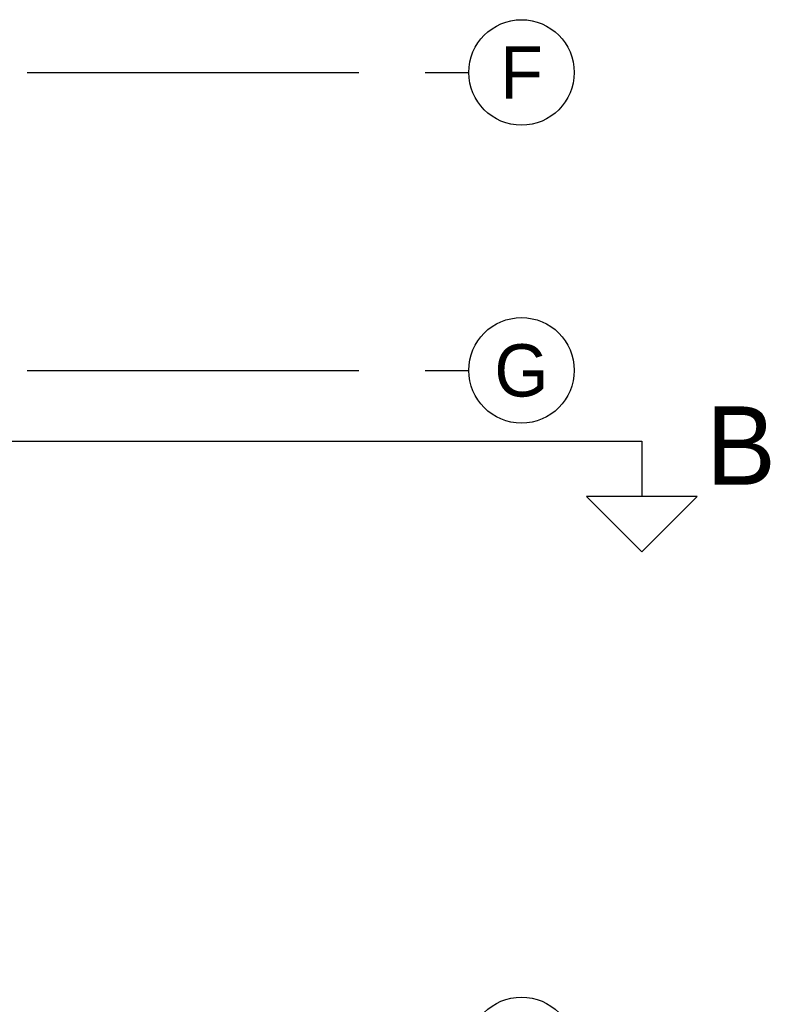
# Model space of a CAD drawing. Header units: millimetres. Extents: x -3528 to 122524, y -34406 to 25397.
# Tile 14 of 16: x 115328 to 122524, y -19975 to -10556. Entities that reach past the tile are written whole.
import ezdxf
from ezdxf.enums import TextEntityAlignment as Align

# ---------------------------------------------------------------- set-up
doc = ezdxf.new("R2010")
doc.units = ezdxf.units.MM
doc.header["$LTSCALE"] = 100
doc.header["$MEASUREMENT"] = 0
doc.linetypes.add('CENTER', pattern=[50.8, 31.75, -6.35, 6.35, -6.35])
doc.layers.add('BL$7----_DOORSNEDE', color=8, linetype='CONTINUOUS')
doc.layers.add('BL$7----_STRAMIEN', color=8, linetype='CONTINUOUS')
doc.styles.add('02_100', font='B-GBP.shx', dxfattribs={"height": 250})
doc.styles.add('03_200', font='B-GBP.shx', dxfattribs={"height": 700})

msp = doc.modelspace()

# ---------------------------------------------------------------- linework, layer by layer
at = {"layer": 'BL$7----_DOORSNEDE'}
for p, q in [((121812.7, -15116.5), (120753.9, -15116.5)), ((120753.9, -15116.5), (121283.3, -15646)), ((121283.3, -15646), (121812.7, -15116.5))]:
    msp.add_line(p, q, dxfattribs=at)
msp.add_lwpolyline([(104295.3, -14587.1), (121283.3, -14587.1), (121283.3, -15116.5)], dxfattribs=at)
at = {"layer": 'BL$7----_STRAMIEN', "linetype": 'CENTER'}
for p, q in [((90000, -11060.1), (119627.7, -11060.1)), ((90000, -13910.1), (119627.7, -13910.1))]:
    msp.add_line(p, q, dxfattribs=at)
at = {"layer": 'BL$7----_STRAMIEN', "linetype": 'Continuous'}
for centre in [(120132.3, -11060.1), (120132.3, -13910.1), (120132.3, -20410.1)]:
    msp.add_circle(centre, 504.6, dxfattribs=at)

# ---------------------------------------------------------------- texts
at = {"layer": 'BL$7----_DOORSNEDE', "style": '02_100'}
msp.add_text('B', height=750, dxfattribs=at).set_placement((121897.8, -15004.3))
at = {"layer": 'BL$7----_STRAMIEN', "style": '03_200'}
for s, p in [('F', (120132.3, -11060.1)), ('G', (120132.3, -13910.1))]:
    msp.add_text(s, height=500, dxfattribs=at).set_placement(p, align=Align.MIDDLE)

doc.saveas('drawing.dxf')
